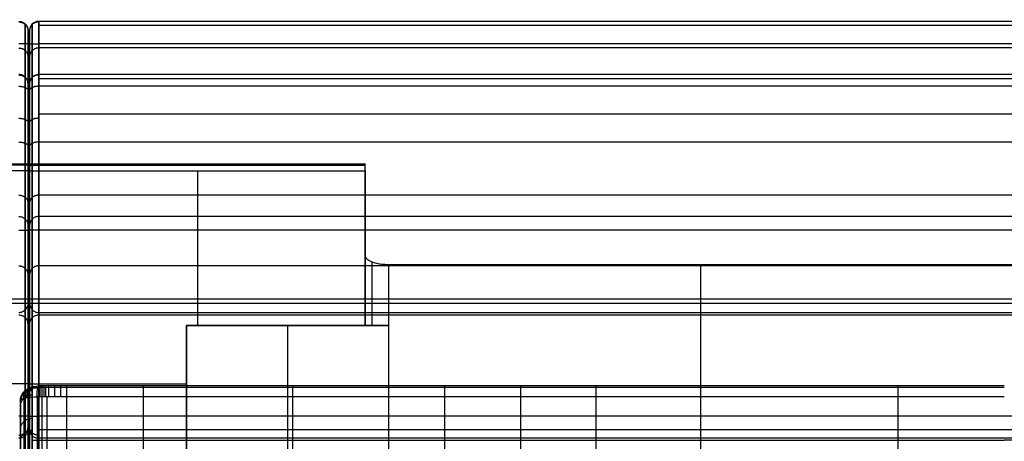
# Model space of a CAD drawing. Header units: millimetres. Extents: x -2518 to 1282, y -1102 to -49.
# Tile 97 of 154: x -624 to -199, y -233 to -51. Entities that reach past the tile are written whole.
import ezdxf

# ---------------------------------------------------------------- set-up
doc = ezdxf.new("R2010")
doc.units = ezdxf.units.MM
for name, color, linetype, true_color in [('Patt 1$Calque 24', 7, 'Continuous', 0xff000d), ('Patt 1$SOLIDE', 7, 'Continuous', 0x0070ff), ('Patt 1$SOLIDE2', 7, 'Continuous', 0xffffff)]:
    doc.layers.add(name, color=color, linetype=linetype, true_color=true_color)

msp = doc.modelspace()

# ---------------------------------------------------------------- linework, layer by layer
at = {"layer": 'Patt 1$Calque 24'}
for p, q in [((-474.76, -183.2, -305.01), (-474.76, -132.4, -305.01)), ((-620.43, -143.36, -278.01), (-620.43, -317.91, -278.01)), ((-619.76, -143.36, -278.01), (-619.76, -317.91, -278.01)), ((-474.76, -183.2, -254.51), (-474.76, -152.9, -254.51)), ((-471.83, -183.2, -247.44), (-471.83, -155.77, -247.44)), ((-464.76, -156.96, -244.51), (-464.76, -183.2, -244.51)), ((-329.76, -342.13, -244.51), (-329.76, -156.96, -244.51)), ((-620.43, -1100.31, -204.51), (-620.43, -173.6, -204.51)), ((-619.76, -1100.31, -204.51), (-619.76, -173.6, -204.51)), ((-551.98, -183.2, -244.51), (-464.76, -183.2, -244.51)), ((-551.98, -183.2, -355.51), (-551.98, -183.2, -244.51)), ((-551.98, -342.13, -244.51), (-551.98, -183.2, -244.51)), ((-474.76, -183.2, -300.01), (-551.98, -183.2, -300.01)), ((-551.98, -183.2, -300.01), (-551.98, -310.5, -300.01)), ((-508.37, -183.2, -355.51), (-508.37, -183.2, -244.51)), ((-508.37, -183.2, -244.51), (-508.37, -342.13, -244.51)), ((-464.76, -183.2, -244.51), (-464.76, -342.13, -244.51))]:
    msp.add_line(p, q, dxfattribs=at)
at = {"layer": 'Patt 1$Calque 24', "extrusion": (0, -1, 0)}
msp.add_arc((-464.76, -254.51, 183.2), 10, 90, 180, dxfattribs=at)
at = {"layer": 'Patt 1$Calque 24'}
for points, degree in [([(-620.43, -113.46, -351.65), (-692.93, -113.46, -351.65), (-765.43, -113.46, -351.65)], 2), ([(-620.43, -113.93, -354.3), (-692.93, -113.93, -354.3), (-765.43, -113.93, -354.3)], 2), ([(-474.76, -113.46, -351.65), (-547.26, -113.46, -351.65), (-619.76, -113.46, -351.65)], 2), ([(-619.76, -113.93, -354.3), (-547.26, -113.93, -354.3), (-474.76, -113.93, -354.3)], 2), ([(-474.76, -152.9, -254.51), (-474.76, -144.36, -275.55), (-474.76, -131.84, -306.38), (-474.76, -113.46, -351.65)], 3), ([(-620.43, -116.34, -355.51), (-692.93, -116.34, -355.51), (-765.43, -116.34, -355.51)], 2), ([(-620.43, -116.34, -355.51), (-620.43, -177.74, -355.51), (-620.43, -239.14, -355.51), (-620.43, -300.54, -355.51)], 3), ([(-619.76, -116.34, -355.51), (-547.26, -116.34, -355.51), (-474.76, -116.34, -355.51)], 2), ([(-619.76, -116.34, -355.51), (-619.76, -177.74, -355.51), (-619.76, -239.14, -355.51), (-619.76, -300.54, -355.51)], 3), ([(-547.26, -116.34, -355.51), (-547.26, -138.62, -355.51), (-547.26, -160.91, -355.51), (-547.26, -183.2, -355.51)], 3), ([(-474.76, -116.34, -355.51), (-474.76, -149.77, -355.51), (-474.76, -183.2, -355.51)], 2), ([(-194.76, -156.96, -244.51), (-329.76, -156.96, -244.51), (-464.76, -156.96, -244.51)], 2), ([(-620.43, -171.79, -208.06), (-1045.43, -171.79, -208.06), (-1470.43, -171.79, -208.06)], 2), ([(-620.43, -173.74, -204.32), (-1045.43, -173.74, -204.32), (-1470.43, -173.74, -204.32)], 2), ([(230.24, -171.79, -208.06), (-194.76, -171.79, -208.06), (-619.76, -171.79, -208.06)], 2), ([(230.24, -173.74, -204.32), (-194.76, -173.74, -204.32), (-619.75, -173.74, -204.32)], 2), ([(-621.6, -1100.31, -201.68), (-621.6, -638.29, -201.68), (-621.6, -176.28, -201.68)], 2), ([(-618.58, -1100.31, -201.68), (-618.58, -638.29, -201.68), (-618.58, -176.28, -201.68)], 2), ([(-615.76, -1100.31, -200.51), (-615.76, -639.01, -200.51), (-615.76, -177.71, -200.51)], 2), ([(-194.76, -177.71, -200.51), (-405.26, -177.71, -200.51), (-615.76, -177.71, -200.51)], 2), ([(-551.98, -183.2, -355.51), (-513.37, -183.2, -355.51), (-474.76, -183.2, -355.51)], 2), ([(-551.98, -300.54, -355.51), (-551.98, -241.87, -355.51), (-551.98, -183.2, -355.51)], 2), ([(-474.76, -183.2, -254.51), (-474.76, -183.2, -305.01), (-474.76, -183.2, -355.51)], 2), ([(-620.43, -208.44, -355.51), (-651.04, -208.44, -355.51), (-681.65, -208.44, -355.51)], 2), ([(-619.76, -208.44, -355.51), (-585.87, -208.44, -355.51), (-551.98, -208.44, -355.51)], 2)]:
    msp.add_open_spline(points, degree=degree, dxfattribs=at)
for points, weights, degree, knots in [([(-620.43, -113.46, -351.65), (-620.43, -113.19, -352.58), (-620.43, -113.35, -353.53), (-620.43, -113.93, -354.3), (-620.43, -114.51, -355.07), (-620.43, -115.37, -355.51), (-620.43, -116.34, -355.51)], [1, 0.929198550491, 0.929198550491, 1, 0.929198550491, 0.929198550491, 1], 3, [-192.685675, -192.685675, -192.685675, -192.685675, -189.895357, -189.895357, -189.895357, -187.105039, -187.105039, -187.105039, -187.105039]), ([(-619.76, -113.46, -351.65), (-619.76, -113.19, -352.58), (-619.76, -113.35, -353.53), (-619.76, -113.93, -354.3), (-619.76, -114.51, -355.07), (-619.76, -115.37, -355.51), (-619.76, -116.34, -355.51)], [1, 0.929198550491, 0.929198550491, 1, 0.929198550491, 0.929198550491, 1], 3, [-192.685675, -192.685675, -192.685675, -192.685675, -189.895357, -189.895357, -189.895357, -187.105039, -187.105039, -187.105039, -187.105039]), ([(-474.76, -116.34, -355.51), (-474.76, -114.83, -355.51), (-474.76, -113.93, -354.3), (-474.76, -113.03, -353.09), (-474.76, -113.46, -351.65)], [1, 0.893797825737, 1, 0.893797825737, 1], 2, [187.105039, 187.105039, 187.105039, 189.895357, 189.895357, 192.685675, 192.685675, 192.685675])]:
    msp.add_rational_spline(points, weights, degree=degree, knots=knots, dxfattribs=at)
for points, knots in [([(-620.43, -173.6, -204.51), (-620.43, -172.9, -205.49), (-620.43, -172.07, -207.3), (-620.43, -169.93, -212.57), (-620.43, -113.46, -351.65)], [58.634574, 58.634574, 58.634574, 58.634574, 110.766043, 166.149065, 166.149065, 166.149065, 166.149065]), ([(-619.76, -113.46, -351.65), (-619.76, -169.93, -212.57), (-619.76, -172.07, -207.3), (-619.76, -172.9, -205.49), (-619.76, -173.6, -204.51)], [-166.149065, -166.149065, -166.149065, -166.149065, -110.766043, -58.634574, -58.634574, -58.634574, -58.634574]), ([(-464.76, -156.96, -244.51), (-465.46, -156.96, -244.51), (-466.15, -156.93, -244.58), (-467.49, -156.82, -244.86), (-468.12, -156.74, -245.07), (-469.97, -156.41, -245.87), (-471.07, -156.1, -246.64), (-472.88, -155.33, -248.54), (-473.58, -154.88, -249.63), (-474.52, -153.92, -252), (-474.76, -153.41, -253.25), (-474.76, -152.9, -254.51)], [0, 0, 0, 0, 2.10681, 2.10681, 4.116457, 4.116457, 8.240268, 8.240268, 12.330611, 12.330611, 16.41818, 16.41818, 16.41818, 16.41818]), ([(-620.43, -173.6, -204.51), (-620.43, -173.65, -204.44), (-620.43, -173.69, -204.38), (-620.43, -173.74, -204.32), (-620.45, -173.95, -204.04), (-620.49, -174.17, -203.76), (-620.64, -174.68, -203.18), (-620.76, -174.97, -202.88), (-621.06, -175.55, -202.33), (-621.25, -175.84, -202.06), (-621.65, -176.35, -201.62), (-621.86, -176.57, -201.43), (-622.24, -176.9, -201.16), (-622.38, -177.01, -201.06), (-622.7, -177.22, -200.9), (-622.87, -177.31, -200.82), (-623.16, -177.45, -200.71), (-623.28, -177.5, -200.67), (-623.48, -177.56, -200.62), (-623.56, -177.59, -200.6), (-623.79, -177.64, -200.55), (-623.95, -177.67, -200.53), (-624.16, -177.69, -200.52), (-624.21, -177.7, -200.51), (-624.29, -177.7, -200.51), (-624.32, -177.7, -200.51), (-624.36, -177.71, -200.51), (-624.38, -177.71, -200.51), (-624.4, -177.71, -200.51), (-624.42, -177.71, -200.51), (-624.43, -177.71, -200.51)], [0, 0, 0, 0, 0.229358, 0.229358, 0.229358, 1.299051, 1.299051, 2.591565, 2.591565, 3.883697, 3.883697, 4.959429, 4.959429, 5.577891, 5.577891, 6.196745, 6.196745, 6.608174, 6.608174, 6.849396, 6.849396, 7.335348, 7.335348, 7.497773, 7.497773, 7.57897, 7.57897, 7.619565, 7.619565, 7.660162, 7.660162, 7.660162, 7.660162]), ([(-619.76, -173.6, -204.51), (-619.76, -173.65, -204.44), (-619.75, -173.69, -204.38), (-619.75, -173.74, -204.32), (-619.73, -174.1, -203.83), (-619.62, -174.5, -203.38), (-619.27, -175.31, -202.55), (-619.03, -175.73, -202.16), (-618.56, -176.32, -201.64), (-618.38, -176.52, -201.47), (-617.97, -176.88, -201.17), (-617.75, -177.05, -201.03), (-617.38, -177.28, -200.85), (-617.25, -177.35, -200.79), (-616.97, -177.47, -200.69), (-616.83, -177.52, -200.65), (-616.61, -177.59, -200.6), (-616.53, -177.61, -200.58), (-616.38, -177.64, -200.55), (-616.31, -177.66, -200.54), (-616.15, -177.68, -200.53), (-616.07, -177.69, -200.52), (-615.95, -177.7, -200.51), (-615.91, -177.7, -200.51), (-615.85, -177.7, -200.51), (-615.83, -177.7, -200.51), (-615.8, -177.71, -200.51), (-615.79, -177.71, -200.51), (-615.77, -177.71, -200.51), (-615.77, -177.71, -200.51), (-615.76, -177.71, -200.51)], [0, 0, 0, 0, 0.229358, 0.229358, 0.229358, 2.064985, 2.064985, 3.884427, 3.884427, 4.82335, 4.82335, 5.762629, 5.762629, 6.23801, 6.23801, 6.713707, 6.713707, 6.951877, 6.951877, 7.190072, 7.190072, 7.428322, 7.428322, 7.547402, 7.547402, 7.606936, 7.606936, 7.636701, 7.636701, 7.666467, 7.666467, 7.666467, 7.666467])]:
    msp.add_open_spline(points, degree=3, knots=knots, dxfattribs=at)
at = {"layer": 'Patt 1$SOLIDE'}
for p, q in [((-620.43, -222.47, 344.73), (-620.43, -61.42, 344.73)), ((-619.76, -222.47, 344.73), (-619.76, -61.42, 344.73)), ((-620.43, -300.43, 73.81), (-620.43, -153.64, 73.81)), ((-619.76, -300.43, 73.81), (-619.76, -153.64, 73.81))]:
    msp.add_line(p, q, dxfattribs=at)
at = {"layer": 'Patt 1$SOLIDE', "extrusion": (-1, 0, 0)}
for centre, radius, start, end in [((61.42, 338.73, 615.76), 10, 90, 193.7653), ((61.42, 338.73, 621.6), 8.83, 90, 193.4004), ((61.42, 338.73, 620.43), 6, 89.9971, 192.1644), ((61.42, 338.73, 619.76), 6, 89.9971, 192.1644), ((61.42, 338.73, 618.58), 8.83, 90, 193.4004), ((84.39, 271.28, 621.6), 8.83, 193.4344, 242.5304), ((84.39, 271.28, 618.58), 8.83, 193.4344, 242.5304), ((84.39, 271.28, 620.43), 6, 192.2862, 242.5311), ((84.39, 271.28, 619.76), 6, 192.2862, 242.5311), ((222.47, 338.73, 621.6), 8.83, 18.2837, 90), ((222.47, 338.73, 620.43), 6, 18.9604, 90.0009), ((222.47, 338.73, 619.76), 6, 18.9604, 90.0009), ((222.47, 338.73, 618.58), 8.83, 18.2837, 90)]:
    msp.add_arc(centre, radius, start, end, dxfattribs=at)
at = {"layer": 'Patt 1$SOLIDE'}
for points, knots in [([(-624.43, -51.71, 336.35), (-624.21, -51.71, 336.35), (-623.77, -51.74, 336.36), (-623.11, -51.9, 336.41), (-622.46, -52.18, 336.49), (-621.86, -52.58, 336.61), (-621.34, -53.08, 336.76), (-620.92, -53.65, 336.93), (-620.63, -54.28, 337.11), (-620.47, -54.92, 337.29), (-620.43, -55.34, 337.41), (-620.43, -55.55, 337.47)], [0, 0, 0, 0, 0.647554, 1.330635, 2.041607, 2.770486, 3.505639, 4.23482, 4.946366, 5.630242, 6.278737, 6.278737, 6.278737, 6.278737]), ([(-615.76, -51.71, 336.35), (-615.97, -51.71, 336.35), (-616.42, -51.74, 336.36), (-617.08, -51.9, 336.41), (-617.73, -52.18, 336.49), (-618.33, -52.58, 336.61), (-618.85, -53.08, 336.76), (-619.26, -53.65, 336.93), (-619.55, -54.28, 337.11), (-619.72, -54.92, 337.29), (-619.75, -55.34, 337.41), (-619.76, -55.55, 337.47)], [0, 0, 0, 0, 0.647554, 1.330635, 2.041607, 2.770486, 3.505639, 4.23482, 4.946366, 5.630242, 6.278737, 6.278737, 6.278737, 6.278737]), ([(-620.43, -78.52, 270), (-620.43, -78.32, 269.94), (-620.47, -77.89, 269.82), (-620.63, -77.25, 269.64), (-620.92, -76.62, 269.46), (-621.34, -76.05, 269.3), (-621.86, -75.55, 269.15), (-622.46, -75.15, 269.04), (-623.11, -74.87, 268.95), (-623.77, -74.71, 268.91), (-624.21, -74.67, 268.9), (-624.43, -74.67, 268.9)], [-6.279142, -6.279142, -6.279142, -6.279142, -5.630607, -4.94667, -4.235047, -3.505787, -2.770568, -2.041642, -1.330645, -0.647555, 0, 0, 0, 0]), ([(-619.76, -78.52, 270), (-619.75, -78.32, 269.94), (-619.72, -77.89, 269.82), (-619.55, -77.25, 269.64), (-619.26, -76.62, 269.46), (-618.85, -76.05, 269.3), (-618.33, -75.55, 269.15), (-617.73, -75.15, 269.04), (-617.08, -74.87, 268.95), (-616.42, -74.71, 268.91), (-615.97, -74.67, 268.9), (-615.76, -74.67, 268.9)], [-6.279142, -6.279142, -6.279142, -6.279142, -5.630607, -4.94667, -4.235047, -3.505787, -2.770568, -2.041642, -1.330645, -0.647555, 0, 0, 0, 0]), ([(-624.43, -103.89, 249.87), (-624.21, -103.89, 249.87), (-623.77, -103.91, 249.9), (-623.11, -103.98, 250.05), (-622.46, -104.12, 250.31), (-621.86, -104.3, 250.67), (-621.34, -104.54, 251.14), (-620.92, -104.81, 251.67), (-620.63, -105.11, 252.25), (-620.47, -105.41, 252.84), (-620.43, -105.61, 253.24), (-620.43, -105.71, 253.43)], [0, 0, 0, 0, 0.647551, 1.330604, 2.041488, 2.770183, 3.505018, 4.233722, 4.944621, 5.627693, 6.275045, 6.275045, 6.275045, 6.275045]), ([(-620.43, -105.71, 253.43), (-620.43, -115.56, 248.51), (-620.43, -132.6, 233.59), (-620.43, -139.63, 212.05), (-620.43, -140.05, 201.21)], [0.02834, 0.02834, 0.02834, 0.02834, 33.078934, 65.59512, 65.59512, 65.59512, 65.59512]), ([(-615.76, -103.89, 249.87), (-615.97, -103.89, 249.87), (-616.42, -103.91, 249.9), (-617.08, -103.98, 250.05), (-617.73, -104.12, 250.31), (-618.33, -104.3, 250.67), (-618.85, -104.54, 251.14), (-619.26, -104.81, 251.67), (-619.55, -105.11, 252.25), (-619.72, -105.41, 252.84), (-619.75, -105.61, 253.24), (-619.76, -105.71, 253.43)], [0, 0, 0, 0, 0.647551, 1.330604, 2.041488, 2.770183, 3.505018, 4.233722, 4.944621, 5.627693, 6.275045, 6.275045, 6.275045, 6.275045]), ([(-619.76, -105.71, 253.43), (-619.76, -115.56, 248.51), (-619.76, -132.6, 233.59), (-619.76, -139.63, 212.05), (-619.76, -140.05, 201.21)], [0.02834, 0.02834, 0.02834, 0.02834, 33.078934, 65.59512, 65.59512, 65.59512, 65.59512]), ([(-624.43, -136.06, 200.92), (-624.21, -136.06, 200.92), (-623.77, -136.1, 200.93), (-623.11, -136.27, 200.94), (-622.46, -136.56, 200.96), (-621.86, -136.97, 200.99), (-621.34, -137.49, 201.03), (-620.92, -138.09, 201.07), (-620.63, -138.73, 201.12), (-620.47, -139.4, 201.16), (-620.43, -139.84, 201.2), (-620.43, -140.05, 201.21)], [0, 0, 0, 0, 0.647553, 1.330629, 2.04158, 2.770406, 3.505445, 4.234421, 4.945643, 5.629063, 6.27698, 6.27698, 6.27698, 6.27698]), ([(-615.76, -136.06, 200.92), (-615.97, -136.06, 200.92), (-616.42, -136.1, 200.93), (-617.08, -136.27, 200.94), (-617.73, -136.56, 200.96), (-618.33, -136.97, 200.99), (-618.85, -137.49, 201.03), (-619.26, -138.09, 201.07), (-619.55, -138.73, 201.12), (-619.72, -139.4, 201.16), (-619.75, -139.84, 201.2), (-619.76, -140.05, 201.21)], [0, 0, 0, 0, 0.647553, 1.330629, 2.04158, 2.770406, 3.505445, 4.234421, 4.945643, 5.629063, 6.27698, 6.27698, 6.27698, 6.27698]), ([(-620.43, -182.37, -195.69), (-620.43, -182.18, -195.9), (-620.46, -181.78, -196.34), (-620.63, -181.19, -197), (-620.92, -180.61, -197.65), (-621.33, -180.07, -198.24), (-621.84, -179.6, -198.76), (-622.44, -179.23, -199.18), (-623.09, -178.96, -199.48), (-623.76, -178.81, -199.65), (-624.21, -178.77, -199.68), (-624.43, -178.77, -199.68)], [-7.393482, -7.393482, -7.393482, -7.393482, -6.524584, -5.619086, -4.700267, -3.793873, -2.923524, -2.106044, -1.348636, -0.649258, 0, 0, 0, 0]), ([(-615.76, -178.77, -199.68), (-615.97, -178.77, -199.68), (-616.42, -178.81, -199.65), (-617.09, -178.96, -199.48), (-617.74, -179.23, -199.18), (-618.34, -179.6, -198.76), (-618.86, -180.07, -198.24), (-619.27, -180.61, -197.65), (-619.55, -181.19, -197), (-619.72, -181.78, -196.34), (-619.76, -182.18, -195.9), (-619.76, -182.37, -195.69)], [0, 0, 0, 0, 0.649258, 1.348636, 2.106044, 2.923524, 3.793873, 4.700267, 5.619086, 6.524584, 7.393482, 7.393482, 7.393482, 7.393482]), ([(-620.43, -228.15, 340.68), (-620.43, -228.36, 340.74), (-620.47, -228.78, 340.87), (-620.63, -229.42, 341.07), (-620.92, -230.04, 341.25), (-621.34, -230.61, 341.43), (-621.86, -231.11, 341.57), (-622.46, -231.51, 341.69), (-623.11, -231.79, 341.78), (-623.77, -231.95, 341.82), (-624.21, -231.98, 341.83), (-624.43, -231.98, 341.83)], [-6.276425, -6.276425, -6.276425, -6.276425, -5.628553, -4.945217, -4.234101, -3.505235, -2.77029, -2.04153, -1.330615, -0.647552, 0, 0, 0, 0]), ([(-619.76, -228.15, 340.68), (-619.75, -228.36, 340.74), (-619.72, -228.78, 340.87), (-619.55, -229.42, 341.07), (-619.26, -230.04, 341.25), (-618.85, -230.61, 341.43), (-618.33, -231.11, 341.57), (-617.73, -231.51, 341.69), (-617.08, -231.79, 341.78), (-616.42, -231.95, 341.82), (-615.97, -231.98, 341.83), (-615.76, -231.98, 341.83)], [-6.276425, -6.276425, -6.276425, -6.276425, -5.628553, -4.945217, -4.234101, -3.505235, -2.77029, -2.04153, -1.330615, -0.647552, 0, 0, 0, 0])]:
    msp.add_open_spline(points, degree=3, knots=knots, dxfattribs=at)
for points, weights in [([(-624.43, -51.96, 341.99), (-620.43, -51.96, 341.99), (-620.43, -55.75, 340.69)], [1, 0.707106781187, 1]), ([(-615.76, -51.96, 341.99), (-619.76, -51.96, 341.99), (-619.76, -55.75, 340.69)], [1, 0.707106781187, 1]), ([(-620.43, -61.42, 344.73), (-620.43, -61.42, 348.73), (-624.43, -61.42, 348.73)], [1, 0.707106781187, 1]), ([(-624.43, -63.22, 302.53), (-620.43, -63.22, 302.53), (-620.43, -67.01, 303.82)], [1, 0.707106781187, 1]), ([(-619.76, -61.42, 344.73), (-619.76, -61.42, 348.73), (-615.76, -61.42, 348.73)], [1, 0.707106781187, 1]), ([(-615.76, -63.22, 302.53), (-619.76, -63.22, 302.53), (-619.76, -67.01, 303.82)], [1, 0.707106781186, 1]), ([(-624.43, -74.89, 268.14), (-620.43, -74.89, 268.14), (-620.43, -78.69, 269.39)], [1, 0.707106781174, 1]), ([(-615.76, -74.89, 268.14), (-619.76, -74.89, 268.14), (-619.76, -78.69, 269.39)], [1, 0.707106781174, 1]), ([(-615.76, -74.67, 268.9), (-615.76, -75.75, 264.5), (-615.76, -79.77, 262.4)], [1, 0.910809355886, 1]), ([(-624.43, -79.77, 262.4), (-620.43, -79.77, 262.4), (-620.43, -81.62, 265.95)], [1, 0.707106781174, 1]), ([(-615.76, -79.77, 262.4), (-619.76, -79.77, 262.4), (-619.76, -81.62, 265.95)], [1, 0.707106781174, 1]), ([(-624.43, -93.61, 255.21), (-620.43, -93.61, 255.21), (-620.43, -95.45, 258.76)], [1, 0.707106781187, 1]), ([(-615.76, -93.61, 255.21), (-619.76, -93.61, 255.21), (-619.76, -95.45, 258.76)], [1, 0.707106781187, 1]), ([(-615.76, -103.89, 249.87), (-615.78, -103.89, 249.87), (-615.81, -103.89, 249.87)], [0.999999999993, 0.997304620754, 0.99465885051]), ([(-615.76, -103.89, 249.87), (-615.76, -134.72, 234.39), (-615.76, -136.06, 200.92)], [1, 0.872810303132, 1]), ([(-624.43, -126.85, 229.59), (-620.43, -126.85, 229.59), (-620.43, -130.19, 231.79)], [1, 0.707106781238, 1]), ([(-615.76, -126.85, 229.59), (-619.76, -126.85, 229.59), (-619.76, -130.19, 231.79)], [1, 0.707106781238, 1]), ([(-615.76, -136.06, 200.92), (-615.78, -136.06, 200.92), (-615.81, -136.06, 200.92)], [1, 0.997303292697, 0.994656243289]), ([(-624.43, -141.95, 348.73), (-620.43, -141.95, 348.73), (-620.43, -141.95, 344.73)], [1, 0.707106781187, 1]), ([(-615.76, -141.95, 348.73), (-619.76, -141.95, 348.73), (-619.76, -141.95, 344.73)], [1, 0.707106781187, 1]), ([(-624.43, -157.42, 0.62), (-620.43, -157.42, 0.62), (-620.43, -161.39, 1.04)], [1, 0.707106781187, 1]), ([(-615.76, -157.42, 0.62), (-619.76, -157.42, 0.62), (-619.76, -161.39, 1.04)], [1, 0.707106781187, 1]), ([(-620.43, -222.47, 344.73), (-620.43, -222.47, 348.73), (-624.43, -222.47, 348.73)], [1, 0.707106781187, 1]), ([(-619.76, -222.47, 344.73), (-619.76, -222.47, 348.73), (-615.76, -222.47, 348.73)], [1, 0.707106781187, 1]), ([(-615.76, -231.98, 341.83), (-615.76, -229.73, 348.73), (-615.76, -222.47, 348.73)], [1, 0.809376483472, 1]), ([(-624.43, -230.67, 344.46), (-620.43, -230.67, 344.46), (-620.43, -227.39, 342.17)], [1, 0.707106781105, 1]), ([(-615.76, -230.67, 344.46), (-619.76, -230.67, 344.46), (-619.76, -227.39, 342.17)], [1, 0.707106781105, 1])]:
    msp.add_rational_spline(points, weights, degree=2, dxfattribs=at)
for points in [[(-621.6, -52.83, 336.69), (-621.6, -64.31, 302.96), (-621.6, -75.8, 269.23)], [(-618.58, -52.83, 336.69), (-618.58, -64.31, 302.96), (-618.58, -75.8, 269.23)], [(226.24, -51.71, 336.35), (-194.76, -51.71, 336.35), (-615.76, -51.71, 336.35)], [(-615.76, -51.71, 336.35), (-615.76, -63.19, 302.62), (-615.76, -74.67, 268.9)], [(226.24, -53.55, 344.9), (-194.76, -53.55, 344.9), (-615.76, -53.55, 344.9)], [(-620.43, -55.55, 337.47), (-620.43, -67.04, 303.73), (-620.43, -78.52, 270)], [(-619.76, -55.55, 337.47), (-619.76, -67.04, 303.73), (-619.76, -78.52, 270)], [(-621.6, -222.47, 347.56), (-621.6, -141.95, 347.56), (-621.6, -61.42, 347.56)], [(-618.58, -222.47, 347.56), (-618.58, -141.95, 347.56), (-618.58, -61.42, 347.56)], [(226.24, -61.42, 348.73), (-194.76, -61.42, 348.73), (-615.76, -61.42, 348.73)], [(-615.76, -222.47, 348.73), (-615.76, -141.95, 348.73), (-615.76, -61.42, 348.73)], [(226.24, -63.19, 302.62), (-194.76, -63.19, 302.62), (-615.76, -63.19, 302.62)], [(226.24, -74.67, 268.9), (-194.76, -74.67, 268.9), (-615.76, -74.67, 268.9)], [(226.24, -76.52, 265.1), (-194.76, -76.52, 265.1), (-615.76, -76.52, 265.1)], [(-621.6, -80.31, 263.44), (-621.6, -92.37, 257.18), (-621.6, -104.42, 250.91)], [(-618.58, -80.31, 263.44), (-618.58, -92.37, 257.18), (-618.58, -104.42, 250.91)], [(226.24, -79.77, 262.4), (-194.76, -79.77, 262.4), (-615.76, -79.77, 262.4)], [(-615.76, -79.77, 262.4), (-615.76, -91.83, 256.13), (-615.76, -103.89, 249.87)], [(-620.43, -81.62, 265.95), (-620.43, -93.67, 259.69), (-620.43, -105.71, 253.43)], [(-619.76, -81.62, 265.95), (-619.76, -93.67, 259.69), (-619.76, -105.71, 253.43)], [(226.24, -91.83, 256.13), (-194.76, -91.83, 256.13), (-615.76, -91.83, 256.13)], [(226.24, -103.89, 249.87), (-194.76, -103.89, 249.87), (-615.76, -103.89, 249.87)], [(226.24, -126.85, 229.59), (-194.76, -126.85, 229.59), (-615.76, -126.85, 229.59)], [(226.24, -136.06, 200.92), (-194.76, -136.06, 200.92), (-615.76, -136.06, 200.92)], [(-615.76, -136.06, 200.92), (-615.76, -157.42, 0.62), (-615.76, -178.77, -199.68)], [(-621.6, -137.23, 201.01), (-621.6, -158.53, 1.25), (-621.6, -179.83, -198.51)], [(-620.43, -140.05, 201.21), (-620.43, -161.21, 2.76), (-620.43, -182.37, -195.69)], [(-619.76, -140.05, 201.21), (-619.76, -161.21, 2.76), (-619.76, -182.37, -195.69)], [(-618.58, -137.23, 201.01), (-618.58, -158.53, 1.25), (-618.58, -179.83, -198.51)], [(226.24, -141.95, 348.73), (-194.76, -141.95, 348.73), (-615.76, -141.95, 348.73)], [(226.24, -157.42, 0.62), (-194.76, -157.42, 0.62), (-615.76, -157.42, 0.62)], [(-621.6, -179.83, -198.51), (-621.6, -635.82, -199.22), (-621.6, -1091.82, -199.94)], [(-620.43, -182.37, -195.69), (-620.43, -637.1, -196.4), (-620.43, -1091.82, -197.11)], [(-619.76, -182.37, -195.69), (-619.76, -637.1, -196.4), (-619.76, -1091.82, -197.11)], [(-618.58, -179.83, -198.51), (-618.58, -635.82, -199.22), (-618.58, -1091.82, -199.94)], [(226.24, -178.77, -199.68), (-194.76, -178.77, -199.68), (-615.76, -178.77, -199.68)], [(-615.76, -178.77, -199.68), (-615.76, -635.29, -200.4), (-615.76, -1091.82, -201.11)], [(226.24, -222.47, 348.73), (-194.76, -222.47, 348.73), (-615.76, -222.47, 348.73)], [(-620.43, -350.05, -109.4), (-620.43, -289.1, 115.64), (-620.43, -228.15, 340.68)], [(-619.76, -350.05, -109.4), (-619.76, -289.1, 115.64), (-619.76, -228.15, 340.68)], [(226.24, -228.35, 346.82), (-194.76, -228.35, 346.82), (-615.76, -228.35, 346.82)], [(-621.6, -352.77, -108.6), (-621.6, -291.81, 116.45), (-621.6, -230.86, 341.5)], [(-618.58, -352.77, -108.6), (-618.58, -291.81, 116.45), (-618.58, -230.86, 341.5)], [(226.24, -231.98, 341.83), (-194.76, -231.98, 341.83), (-615.76, -231.98, 341.83)], [(-615.76, -353.89, -108.26), (-615.76, -292.94, 116.79), (-615.76, -231.98, 341.83)]]:
    msp.add_open_spline(points, degree=2, dxfattribs=at)
for points in [[(-621.6, -104.42, 250.91), (-621.6, -113.85, 246.2), (-621.6, -130.15, 231.93), (-621.6, -136.84, 211.37), (-621.6, -137.23, 201.01)], [(-618.58, -104.42, 250.91), (-618.58, -113.85, 246.2), (-618.58, -130.15, 231.93), (-618.58, -136.84, 211.37), (-618.58, -137.23, 201.01)]]:
    msp.add_rational_spline(points, [0.853553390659, 0.853553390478, 0.853553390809, 0.853553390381, 0.853553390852], degree=3, knots=[0.007483, 0.007483, 0.007483, 0.007483, 33.078934, 65.684249, 65.684249, 65.684249, 65.684249], dxfattribs=at)
at = {"layer": 'Patt 1$SOLIDE2'}
for p, q in [((-623.69, -346.78, 379.17), (-623.69, -216.08, 379.17)), ((-623.69, -349.14, 377.21), (-623.69, -216.74, 377.21)), ((-623.67, -344.72, 381.12), (-623.67, -215.53, 381.12)), ((-620.03, -340.43, 387.64), (-620.03, -214.43, 387.64)), ((-616.4, -339.28, 389.36), (-616.4, -214.15, 389.36)), ((-614.37, -339.08, 389.66), (-614.37, -214.1, 389.66)), ((-612.22, -339.07, 389.67), (-612.22, -214.1, 389.67)), ((-603.66, -339.07, 389.67), (-603.66, -214.1, 389.67)), ((-570.49, -339.07, 389.67), (-570.49, -214.1, 389.67)), ((-506.03, -339.07, 389.67), (-506.03, -214.1, 389.67)), ((-440.39, -339.07, 389.67), (-440.39, -214.1, 389.67)), ((-407.61, -339.07, 389.67), (-407.61, -214.1, 389.67)), ((-375.03, -339.07, 389.67), (-375.03, -214.1, 389.67)), ((-244.54, -339.07, 389.67), (-244.54, -214.1, 389.67)), ((-623.69, -353.61, 373.33), (-623.69, -218.03, 373.33))]:
    msp.add_line(p, q, dxfattribs=at)
for points, weights in [([(-623.69, -215.74, 380.19), (-623.69, -210.96, 378.85), (-618.69, -210.96, 378.83)], [1, 0.706716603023, 1]), ([(-623.69, -215.83, 379.92), (-623.69, -211.05, 378.58), (-618.69, -211.05, 378.58)], [1, 0.707018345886, 1]), ([(-623.69, -215.91, 379.66), (-623.68, -211.14, 378.32), (-618.69, -211.13, 378.33)], [1, 0.707310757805, 1]), ([(-623.69, -215.96, 379.52), (-623.68, -211.18, 378.19), (-618.69, -211.18, 378.2)], [1, 0.70734270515, 1]), ([(-623.69, -216, 379.39), (-623.68, -211.22, 378.05), (-618.69, -211.22, 378.06)], [1, 0.707376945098, 1]), ([(-623.69, -216.04, 379.28), (-623.68, -211.26, 377.94), (-618.69, -211.26, 377.95)], [1, 0.707304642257, 1]), ([(-623.69, -216.08, 379.17), (-623.69, -211.3, 377.83), (-618.69, -211.3, 377.83)], [1, 0.707103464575, 1]), ([(-623.68, -215.55, 380.91), (-623.72, -210.72, 379.56), (-618.68, -210.76, 379.43)], [1, 0.703802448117, 1]), ([(-623.68, -215.57, 380.82), (-623.71, -210.75, 379.47), (-618.68, -210.78, 379.37)], [1, 0.704595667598, 1]), ([(-623.68, -215.61, 380.66), (-623.71, -210.8, 379.32), (-618.68, -210.82, 379.25)], [1, 0.705412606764, 1]), ([(-623.67, -215.53, 381.12), (-623.76, -210.65, 379.76), (-618.68, -210.74, 379.49)], [1, 0.700471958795, 1]), ([(-623.42, -215.27, 382.65), (-623.77, -210.14, 381.29), (-618.55, -210.48, 380.26)], [1, 0.682958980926, 1]), ([(-623.17, -215.13, 383.46), (-623.65, -209.86, 382.13), (-618.42, -210.35, 380.67)], [1, 0.673530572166, 1]), ([(-622.16, -214.8, 385.42), (-622.93, -209.14, 384.28), (-617.92, -210.02, 381.66)], [1, 0.649997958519, 1]), ([(-620.82, -214.54, 386.98), (-621.74, -208.53, 386.12), (-617.25, -209.76, 382.43)], [1, 0.630471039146, 1]), ([(-616.42, -214.15, 389.35), (-616.94, -207.49, 389.22), (-615.09, -209.37, 383.6)], [1, 0.599067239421, 1]), ([(-615.2, -214.11, 389.58), (-615.49, -207.38, 389.55), (-614.5, -209.33, 383.72)], [1, 0.595875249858, 1]), ([(-614.37, -214.1, 389.66), (-614.48, -207.34, 389.65), (-614.1, -209.32, 383.75)], [1, 0.594830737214, 1]), ([(-613.47, -214.1, 389.67), (-613.48, -207.34, 389.67), (-613.45, -209.31, 383.76)], [1, 0.594645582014, 1]), ([(-612.8, -214.1, 389.67), (-612.8, -207.34, 389.67), (-612.8, -209.31, 383.76)], [1, 0.594650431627, 1]), ([(-611.49, -214.1, 389.67), (-611.49, -207.34, 389.67), (-611.49, -209.31, 383.76)], [1, 0.59464382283, 1]), ([(-608.88, -214.1, 389.67), (-608.88, -207.34, 389.67), (-608.88, -209.31, 383.76)], [1, 0.594646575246, 1]), ([(-606.29, -214.1, 389.67), (-606.3, -207.34, 389.67), (-606.27, -209.32, 383.76)], [1, 0.594663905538, 1]), ([(-603.66, -214.1, 389.67), (-603.66, -207.34, 389.67), (-603.66, -209.32, 383.76)], [1, 0.5946449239, 1]), ([(-570.49, -214.1, 389.67), (-570.49, -207.34, 389.67), (-570.49, -209.31, 383.76)], [1, 0.594644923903, 1]), ([(-506.03, -214.1, 389.67), (-506.03, -207.34, 389.67), (-506.03, -209.31, 383.76)], [1, 0.594644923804, 1]), ([(-440.39, -214.1, 389.67), (-440.39, -207.34, 389.67), (-440.39, -209.31, 383.76)], [1, 0.594644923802, 1]), ([(-407.61, -214.1, 389.67), (-407.61, -207.34, 389.67), (-407.61, -209.32, 383.76)], [1, 0.594644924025, 1]), ([(-375.03, -214.1, 389.67), (-375.03, -207.34, 389.67), (-375.03, -209.32, 383.76)], [1, 0.594644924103, 1]), ([(-244.54, -214.1, 389.67), (-244.54, -207.34, 389.67), (-244.54, -209.31, 383.76)], [1, 0.594644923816, 1]), ([(-623.69, -218.03, 373.33), (-623.69, -213.25, 371.99), (-618.69, -213.25, 371.99)], [1, 0.707093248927, 1]), ([(-623.69, -228.13, 343.16), (-623.69, -223.35, 341.82), (-618.69, -223.35, 341.82)], [1, 0.707110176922, 1]), ([(-623.69, -233.18, 328.07), (-623.69, -228.4, 326.73), (-618.69, -228.4, 326.73)], [1, 0.707111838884, 1])]:
    msp.add_rational_spline(points, weights, degree=2, dxfattribs=at)
for points, weights, knots in [([(-614.32, -210.08, 387.81), (-614.57, -210.08, 387.79), (-615.22, -210.1, 387.73), (-617.42, -210.22, 387.28), (-619.65, -210.57, 385.94), (-621.28, -211.13, 383.8), (-621.87, -211.48, 382.46), (-622.17, -211.82, 381.19), (-622.24, -212, 380.52), (-622.24, -212.11, 380.08)], [0.797415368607, 0.797492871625, 0.797954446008, 0.801133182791, 0.810648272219, 0.825269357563, 0.834289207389, 0.842824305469, 0.847334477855, 0.850235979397], [1162.670409, 1162.670409, 1162.670409, 1162.670409, 1163.078744, 1163.679094, 1166.252528, 1167.364832, 1168.605775, 1169.089319, 1169.98651, 1169.98651, 1169.98651, 1169.98651]), ([(-622.24, -212.11, 380.08), (-622.23, -212.14, 379.95), (-622.23, -212.15, 379.93), (-622.23, -212.18, 379.8), (-622.23, -212.25, 379.59), (-622.22, -212.34, 379.29), (-622.22, -212.45, 378.98), (-622.22, -212.52, 378.75), (-622.22, -212.58, 378.58), (-622.22, -212.62, 378.45), (-622.22, -212.66, 378.33), (-622.22, -212.69, 378.26), (-622.22, -212.7, 378.22)], [0.850235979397, 0.852037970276, 0.851710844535, 0.852579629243, 0.852813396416, 0.853411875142, 0.853480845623, 0.853671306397, 0.853663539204, 0.853703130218, 0.853656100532, 0.853610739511, 0.853551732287], [1169.98651, 1169.98651, 1169.98651, 1169.98651, 1170.05438, 1170.12225, 1170.257989, 1170.732449, 1171.021666, 1171.310883, 1171.46108, 1171.611277, 1171.74658, 1171.881883, 1171.881883, 1171.881883, 1171.881883]), ([(-198.69, -210.08, 387.82), (-213.97, -210.08, 387.82), (-229.25, -210.08, 387.82), (-244.54, -210.08, 387.82), (-288.04, -210.08, 387.82), (-331.53, -210.08, 387.81), (-375.03, -210.08, 387.82), (-385.89, -210.08, 387.82), (-396.75, -210.08, 387.82), (-407.61, -210.08, 387.82), (-418.54, -210.08, 387.82), (-429.46, -210.08, 387.82), (-440.39, -210.08, 387.82), (-462.27, -210.08, 387.82), (-484.15, -210.08, 387.82), (-506.03, -210.08, 387.82), (-527.52, -210.08, 387.82), (-549.01, -210.08, 387.82), (-570.49, -210.08, 387.82), (-581.55, -210.08, 387.82), (-592.6, -210.08, 387.82), (-603.66, -210.08, 387.82), (-604.53, -210.08, 387.82), (-606.3, -210.08, 387.82), (-608.87, -210.08, 387.82), (-611.07, -210.08, 387.82), (-612.55, -210.08, 387.82), (-613.5, -210.08, 387.82), (-613.84, -210.08, 387.82), (-614.32, -210.08, 387.81)], [0.79732246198, 0.797322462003, 0.797322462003, 0.797322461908, 0.797322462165, 0.797322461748, 0.797322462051, 0.797322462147, 0.797322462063, 0.797322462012, 0.797322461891, 0.797322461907, 0.797322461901, 0.797322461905, 0.797322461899, 0.797322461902, 0.797322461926, 0.797322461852, 0.797322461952, 0.797322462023, 0.797322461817, 0.79732246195, 0.797322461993, 0.797340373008, 0.797316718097, 0.797329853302, 0.797311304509, 0.797350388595, 0.797259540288, 0.797415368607], [747.253732, 747.253732, 747.253732, 747.253732, 793.104807, 793.104807, 793.104807, 923.597965, 923.597965, 923.597965, 956.177689, 956.177689, 956.177689, 988.95428, 988.95428, 988.95428, 1054.593512, 1054.593512, 1054.593512, 1119.061309, 1119.061309, 1119.061309, 1152.225148, 1152.225148, 1152.225148, 1154.836463, 1157.447778, 1160.059094, 1161.364752, 1162.01758, 1162.670409, 1162.670409, 1162.670409, 1162.670409]), ([(-622.22, -212.7, 378.22), (-622.22, -213.35, 376.27), (-622.22, -214, 374.33), (-622.22, -214.65, 372.38), (-622.22, -218.02, 362.32), (-622.22, -223.07, 347.24), (-622.22, -229.8, 327.12), (-622.22, -233.18, 317.08), (-622.22, -234.84, 312.05), (-622.22, -238.2, 301.85), (-622.22, -241.57, 291.66), (-622.22, -244.94, 281.47), (-622.22, -248.27, 271.36), (-622.22, -251.61, 261.25), (-622.22, -254.95, 251.15), (-622.22, -261.63, 230.9), (-622.22, -268.32, 210.66), (-622.22, -275, 190.41), (-622.22, -278.33, 180.33), (-622.22, -281.66, 170.24), (-622.22, -284.99, 160.15), (-622.22, -288.34, 150.03), (-622.22, -291.68, 139.91), (-622.22, -295.02, 129.79), (-622.22, -301.66, 109.69), (-622.23, -308.29, 89.59), (-622.22, -314.93, 69.49), (-622.22, -316.61, 64.39), (-622.22, -318.3, 59.28), (-622.22, -319.99, 54.18)], [0.853551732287, 0.853549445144, 0.853547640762, 0.853546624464, 0.853550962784, 0.853555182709, 0.853556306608, 0.853555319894, 0.853554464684, 0.853554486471, 0.853554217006, 0.853553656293, 0.853552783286, 0.853552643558, 0.853553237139, 0.853553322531, 0.853553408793, 0.853553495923, 0.853554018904, 0.853554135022, 0.853553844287, 0.853553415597, 0.853552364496, 0.853550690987, 0.853547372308, 0.853550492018, 0.85356005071, 0.853562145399, 0.853560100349, 0.85355391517], [1171.881883, 1171.881883, 1171.881883, 1171.881883, 1178.553198, 1178.553198, 1178.553198, 1213.041705, 1230.285958, 1247.530212, 1247.530212, 1247.530212, 1282.445431, 1282.445431, 1282.445431, 1317.058112, 1317.058112, 1317.058112, 1386.40252, 1386.40252, 1386.40252, 1420.948732, 1420.948732, 1420.948732, 1455.617121, 1455.617121, 1455.617121, 1524.456713, 1524.456713, 1524.456713, 1541.943349, 1541.943349, 1541.943349, 1541.943349])]:
    msp.add_rational_spline(points, weights, degree=3, knots=knots, dxfattribs=at)
for points, knots in [([(-618.69, -211.3, 377.83), (-618.69, -211.29, 377.87), (-618.69, -211.26, 377.95), (-618.69, -211.22, 378.07), (-618.69, -211.18, 378.2), (-618.69, -211.12, 378.37), (-618.69, -211.05, 378.58), (-618.69, -210.95, 378.89), (-618.69, -210.86, 379.15), (-618.68, -210.79, 379.35), (-618.68, -210.76, 379.43), (-618.68, -210.75, 379.47), (-618.68, -210.74, 379.49)], [-1171.881883, -1171.881883, -1171.881883, -1171.881883, -1171.74658, -1171.611277, -1171.46108, -1171.310883, -1171.021666, -1170.732449, -1170.257989, -1170.12225, -1170.05438, -1169.98651, -1169.98651, -1169.98651, -1169.98651]), ([(-618.69, -318.58, 53.79), (-618.69, -316.9, 58.9), (-618.69, -315.21, 64), (-618.69, -313.53, 69.11), (-618.69, -306.89, 89.21), (-618.69, -300.25, 109.3), (-618.69, -293.62, 129.4), (-618.69, -290.28, 139.52), (-618.69, -286.93, 149.65), (-618.69, -283.59, 159.77), (-618.69, -280.26, 169.85), (-618.69, -276.93, 179.94), (-618.69, -273.6, 190.02), (-618.69, -266.91, 210.27), (-618.69, -260.23, 230.52), (-618.69, -253.54, 250.76), (-618.69, -250.21, 260.87), (-618.69, -246.87, 270.97), (-618.69, -243.53, 281.08), (-618.69, -240.17, 291.27), (-618.69, -236.8, 301.47), (-618.69, -233.44, 311.66), (-618.69, -231.78, 316.69), (-618.69, -228.4, 326.72), (-618.69, -221.67, 346.85), (-618.69, -216.62, 361.93), (-618.69, -213.25, 371.99), (-618.69, -212.6, 373.94), (-618.69, -211.95, 375.88), (-618.69, -211.3, 377.83)], [-1541.943349, -1541.943349, -1541.943349, -1541.943349, -1524.456713, -1524.456713, -1524.456713, -1455.617121, -1455.617121, -1455.617121, -1420.948732, -1420.948732, -1420.948732, -1386.40252, -1386.40252, -1386.40252, -1317.058112, -1317.058112, -1317.058112, -1282.445431, -1282.445431, -1282.445431, -1247.530212, -1247.530212, -1247.530212, -1230.285958, -1213.041705, -1178.553198, -1178.553198, -1178.553198, -1171.881883, -1171.881883, -1171.881883, -1171.881883]), ([(-614.1, -209.32, 383.75), (-614.23, -209.32, 383.75), (-614.57, -209.33, 383.72), (-615.74, -209.4, 383.49), (-616.99, -209.63, 382.8), (-617.98, -210.02, 381.64), (-618.37, -210.28, 380.89), (-618.59, -210.52, 380.15), (-618.66, -210.66, 379.75), (-618.68, -210.74, 379.49)], [1162.670409, 1162.670409, 1162.670409, 1162.670409, 1163.078744, 1163.679094, 1166.252528, 1167.364832, 1168.605775, 1169.089319, 1169.98651, 1169.98651, 1169.98651, 1169.98651]), ([(-198.69, -209.32, 383.76), (-213.97, -209.32, 383.76), (-229.26, -209.32, 383.76), (-244.54, -209.31, 383.76), (-288.04, -209.31, 383.76), (-331.54, -209.32, 383.75), (-375.03, -209.32, 383.76), (-385.89, -209.32, 383.76), (-396.75, -209.32, 383.76), (-407.61, -209.32, 383.76), (-418.54, -209.31, 383.76), (-429.46, -209.31, 383.76), (-440.39, -209.31, 383.76), (-462.27, -209.31, 383.76), (-484.15, -209.31, 383.76), (-506.03, -209.31, 383.76), (-527.52, -209.31, 383.76), (-549.01, -209.31, 383.76), (-570.5, -209.31, 383.76), (-581.55, -209.32, 383.76), (-592.61, -209.32, 383.76), (-603.66, -209.32, 383.76), (-604.53, -209.32, 383.76), (-606.27, -209.32, 383.76), (-608.88, -209.31, 383.76), (-611.06, -209.32, 383.76), (-612.59, -209.31, 383.76), (-613.45, -209.31, 383.76), (-613.9, -209.32, 383.76), (-614.1, -209.32, 383.75)], [747.252037, 747.252037, 747.252037, 747.252037, 793.104807, 793.104807, 793.104807, 923.597965, 923.597965, 923.597965, 956.177689, 956.177689, 956.177689, 988.95428, 988.95428, 988.95428, 1054.593512, 1054.593512, 1054.593512, 1119.061309, 1119.061309, 1119.061309, 1152.225148, 1152.225148, 1152.225148, 1154.836463, 1157.447778, 1160.059094, 1161.364752, 1162.01758, 1162.670409, 1162.670409, 1162.670409, 1162.670409]), ([(-623.67, -215.53, 381.12), (-623.68, -215.53, 380.94), (-623.68, -215.55, 380.93), (-623.68, -215.57, 380.77), (-623.68, -215.63, 380.6), (-623.69, -215.67, 380.43), (-623.69, -215.71, 380.32)], [1169.9865102, 1169.9865102, 1169.9865102, 1169.9865102, 1170.0543799, 1170.1222496, 1170.2579891, 1170.5994197, 1170.5994197, 1170.5994197, 1170.5994197]), ([(-623.69, -215.71, 380.32), (-623.69, -215.72, 380.28), (-623.69, -215.76, 380.14), (-623.69, -215.83, 379.93), (-623.69, -215.9, 379.7), (-623.69, -215.96, 379.53), (-623.69, -216, 379.39), (-623.69, -216.04, 379.28), (-623.69, -216.07, 379.2), (-623.69, -216.08, 379.17)], [1170.59942, 1170.59942, 1170.59942, 1170.59942, 1170.732449, 1171.021666, 1171.310883, 1171.46108, 1171.611277, 1171.74658, 1171.881883, 1171.881883, 1171.881883, 1171.881883]), ([(-614.37, -214.1, 389.66), (-614.64, -214.1, 389.65), (-615.34, -214.11, 389.58), (-617.76, -214.18, 389.12), (-620.3, -214.42, 387.72), (-622.28, -214.8, 385.39), (-623.05, -215.06, 383.88), (-623.5, -215.3, 382.42), (-623.63, -215.44, 381.63), (-623.67, -215.53, 381.12)], [1162.670409, 1162.670409, 1162.670409, 1162.670409, 1163.078744, 1163.679094, 1166.252528, 1167.364832, 1168.605775, 1169.089319, 1169.98651, 1169.98651, 1169.98651, 1169.98651]), ([(-198.69, -214.1, 389.67), (-213.97, -214.1, 389.67), (-229.25, -214.1, 389.67), (-244.54, -214.1, 389.67), (-288.04, -214.1, 389.67), (-331.53, -214.1, 389.67), (-375.03, -214.1, 389.67), (-385.89, -214.1, 389.67), (-396.75, -214.1, 389.67), (-407.61, -214.1, 389.67), (-418.54, -214.1, 389.67), (-429.46, -214.1, 389.67), (-440.39, -214.1, 389.67), (-462.27, -214.1, 389.67), (-484.15, -214.1, 389.67), (-506.03, -214.1, 389.67), (-527.52, -214.1, 389.67), (-549.01, -214.1, 389.67), (-570.49, -214.1, 389.67), (-581.55, -214.1, 389.67), (-592.6, -214.1, 389.67), (-603.66, -214.1, 389.67), (-604.53, -214.1, 389.67), (-606.31, -214.1, 389.67), (-608.86, -214.1, 389.67), (-611.08, -214.1, 389.67), (-612.55, -214.1, 389.67), (-613.51, -214.09, 389.67), (-613.83, -214.1, 389.68), (-614.37, -214.1, 389.66)], [747.253775, 747.253775, 747.253775, 747.253775, 793.104807, 793.104807, 793.104807, 923.597965, 923.597965, 923.597965, 956.177689, 956.177689, 956.177689, 988.95428, 988.95428, 988.95428, 1054.593512, 1054.593512, 1054.593512, 1119.061309, 1119.061309, 1119.061309, 1152.225148, 1152.225148, 1152.225148, 1154.836463, 1157.447778, 1160.059094, 1161.364752, 1162.01758, 1162.670409, 1162.670409, 1162.670409, 1162.670409]), ([(-623.69, -218.03, 373.33), (-623.69, -221.4, 363.27), (-623.69, -226.45, 348.19), (-623.69, -233.17, 328.07), (-623.69, -236.56, 318.02), (-623.69, -238.22, 312.98)], [1178.553198, 1178.553198, 1178.553198, 1178.553198, 1213.041705, 1230.285958, 1247.530212, 1247.530212, 1247.530212, 1247.530212])]:
    msp.add_open_spline(points, degree=3, knots=knots, dxfattribs=at)
for points, degree in [([(-614.1, -209.32, 383.75), (-614.1, -209.32, 383.75), (-614.1, -209.32, 383.75), (-614.1, -209.32, 383.75)], 3), ([(-623.69, -216.08, 379.17), (-623.69, -216.3, 378.51), (-623.69, -216.52, 377.86), (-623.69, -216.74, 377.21)], 3), ([(-623.69, -216.74, 377.21), (-623.69, -217.17, 375.91), (-623.69, -217.6, 374.62), (-623.69, -218.03, 373.33)], 3), ([(-618.69, -232.77, 313.66), (-408.69, -232.77, 313.66), (-198.69, -232.77, 313.66)], 2), ([(221.31, -232.77, 313.66), (11.31, -232.77, 313.66), (-198.69, -232.77, 313.66)], 2)]:
    msp.add_open_spline(points, degree=degree, dxfattribs=at)

doc.saveas('drawing.dxf')
